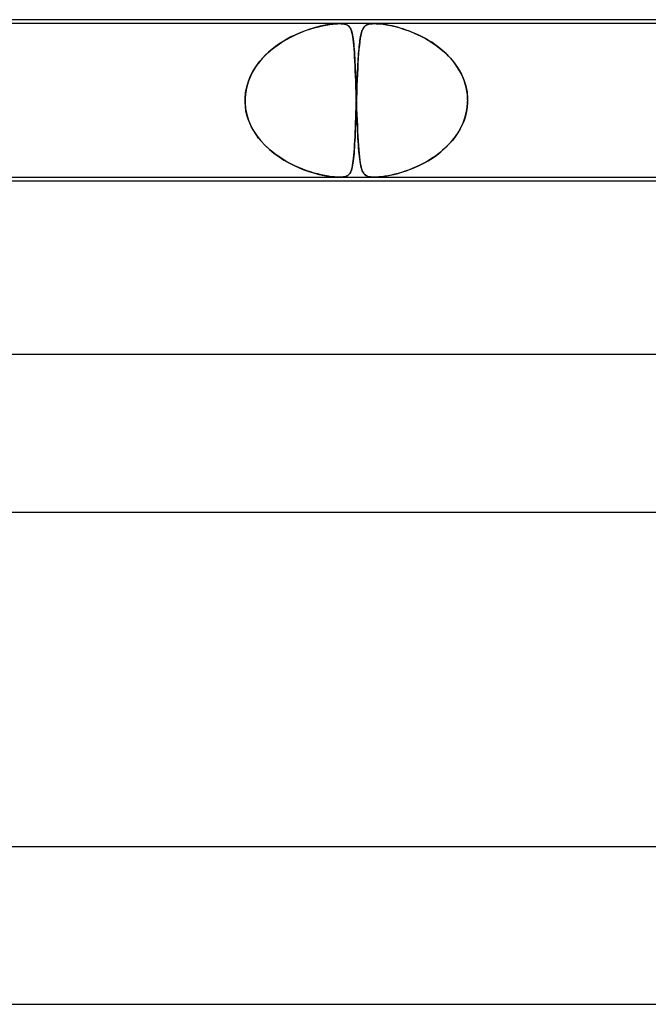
# Model space of a CAD drawing. Header units: millimetres. Extents: x -385 to 385, y -2 to 250.
# Tile 57 of 84: x 66 to 82, y 225 to 250. Entities that reach past the tile are written whole.
import ezdxf

# ---------------------------------------------------------------- set-up
doc = ezdxf.new("R2010")
doc.units = ezdxf.units.MM
doc.layers.add('HIDDEN', color=7, linetype='Continuous')
doc.layers.add('THICK', color=7, linetype='Continuous')

msp = doc.modelspace()

# ---------------------------------------------------------------- linework, layer by layer
at = {"layer": 'HIDDEN'}
for p, q in [((73.805, 249.9), (59.839, 249.9)), ((72.941, 249.722), (73.055, 249.761)), ((73.049, 249.759), (72.957, 249.727)), ((73.138, 249.786), (73.049, 249.759)), ((73.055, 249.761), (73.165, 249.794)), ((73.224, 249.81), (73.138, 249.786)), ((73.165, 249.794), (73.271, 249.822)), ((73.311, 249.832), (73.224, 249.81)), ((73.271, 249.822), (73.373, 249.846)), ((73.398, 249.851), (73.311, 249.832)), ((73.373, 249.846), (73.469, 249.865)), ((73.484, 249.867), (73.398, 249.851)), ((73.469, 249.865), (73.557, 249.879)), ((73.565, 249.88), (73.484, 249.867)), ((73.557, 249.879), (73.633, 249.889)), ((73.637, 249.889), (73.565, 249.88)), ((73.633, 249.889), (73.699, 249.895)), ((73.699, 249.895), (73.637, 249.889)), ((73.699, 249.895), (73.755, 249.899)), ((73.754, 249.899), (73.699, 249.895)), ((73.804, 249.9), (73.754, 249.899)), ((73.755, 249.899), (73.805, 249.9)), ((73.805, 249.9), (73.85, 249.899)), ((73.851, 249.899), (73.805, 249.9)), ((74.688, 249.9), (73.805, 249.9)), ((73.85, 249.899), (73.891, 249.895)), ((73.892, 249.895), (73.851, 249.899)), ((73.891, 249.895), (73.928, 249.889)), ((73.931, 249.889), (73.892, 249.895)), ((73.928, 249.889), (73.963, 249.88)), ((73.967, 249.879), (73.931, 249.889)), ((73.963, 249.88), (73.994, 249.867)), ((74, 249.864), (73.967, 249.879)), ((73.994, 249.867), (74.021, 249.851)), ((74.029, 249.845), (74, 249.864)), ((74.021, 249.851), (74.044, 249.832)), ((74.054, 249.821), (74.029, 249.845)), ((74.044, 249.832), (74.063, 249.81)), ((74.075, 249.793), (74.054, 249.821)), ((74.063, 249.81), (74.079, 249.786)), ((74.093, 249.76), (74.075, 249.793)), ((74.079, 249.786), (74.093, 249.759)), ((74.108, 249.721), (74.093, 249.76)), ((74.093, 249.759), (74.106, 249.727)), ((74.393, 249.752), (74.374, 249.707)), ((74.386, 249.738), (74.398, 249.764)), ((74.414, 249.791), (74.393, 249.752)), ((74.398, 249.764), (74.411, 249.787)), ((74.411, 249.787), (74.425, 249.807)), ((74.438, 249.823), (74.414, 249.791)), ((74.425, 249.807), (74.44, 249.825)), ((74.467, 249.849), (74.438, 249.823)), ((74.44, 249.825), (74.457, 249.841)), ((74.457, 249.841), (74.476, 249.855)), ((74.501, 249.869), (74.467, 249.849)), ((74.476, 249.855), (74.497, 249.867)), ((74.497, 249.867), (74.52, 249.877)), ((74.537, 249.883), (74.501, 249.869)), ((74.52, 249.877), (74.547, 249.885)), ((74.572, 249.891), (74.537, 249.883)), ((74.547, 249.885), (74.576, 249.892)), ((74.607, 249.896), (74.572, 249.891)), ((74.576, 249.892), (74.61, 249.896)), ((74.644, 249.899), (74.607, 249.896)), ((74.61, 249.896), (74.647, 249.899)), ((74.686, 249.9), (74.644, 249.899)), ((74.647, 249.899), (74.689, 249.9)), ((74.732, 249.899), (74.686, 249.9)), ((88.654, 249.9), (74.688, 249.9)), ((74.689, 249.9), (74.736, 249.899)), ((74.782, 249.896), (74.732, 249.899)), ((74.736, 249.899), (74.785, 249.896)), ((74.834, 249.892), (74.782, 249.896)), ((74.785, 249.896), (74.841, 249.891)), ((74.89, 249.885), (74.834, 249.892)), ((74.841, 249.891), (74.911, 249.883)), ((74.948, 249.877), (74.89, 249.885)), ((74.911, 249.883), (74.997, 249.869)), ((75.01, 249.867), (74.948, 249.877)), ((74.997, 249.869), (75.102, 249.849)), ((75.073, 249.855), (75.01, 249.867)), ((75.139, 249.841), (75.073, 249.855)), ((75.102, 249.849), (75.215, 249.823)), ((75.207, 249.825), (75.139, 249.841)), ((75.277, 249.807), (75.207, 249.825)), ((75.215, 249.823), (75.335, 249.791)), ((75.349, 249.787), (75.277, 249.807)), ((75.335, 249.791), (75.459, 249.752)), ((75.424, 249.764), (75.349, 249.787)), ((75.501, 249.738), (75.424, 249.764)), ((75.459, 249.752), (75.587, 249.707)), ((72.338, 249.428), (72.46, 249.501)), ((72.47, 249.507), (72.371, 249.449)), ((72.46, 249.501), (72.582, 249.567)), ((72.569, 249.561), (72.47, 249.507)), ((72.668, 249.609), (72.569, 249.561)), ((72.582, 249.567), (72.704, 249.625)), ((72.766, 249.653), (72.668, 249.609)), ((72.704, 249.625), (72.824, 249.677)), ((72.862, 249.692), (72.766, 249.653)), ((72.824, 249.677), (72.941, 249.722)), ((72.957, 249.727), (72.862, 249.692)), ((74.106, 249.727), (74.117, 249.692)), ((74.122, 249.676), (74.108, 249.721)), ((74.117, 249.692), (74.128, 249.653)), ((74.134, 249.624), (74.122, 249.676)), ((74.128, 249.653), (74.137, 249.609)), ((74.145, 249.566), (74.134, 249.624)), ((74.137, 249.609), (74.146, 249.561)), ((74.155, 249.5), (74.145, 249.566)), ((74.146, 249.561), (74.153, 249.507)), ((74.153, 249.507), (74.161, 249.449)), ((74.163, 249.427), (74.155, 249.5)), ((74.331, 249.519), (74.32, 249.439)), ((74.325, 249.475), (74.332, 249.522)), ((74.344, 249.591), (74.331, 249.519)), ((74.332, 249.522), (74.339, 249.565)), ((74.339, 249.565), (74.347, 249.606)), ((74.358, 249.653), (74.344, 249.591)), ((74.347, 249.606), (74.356, 249.644)), ((74.356, 249.644), (74.365, 249.678)), ((74.374, 249.707), (74.358, 249.653)), ((74.365, 249.678), (74.375, 249.71)), ((74.375, 249.71), (74.386, 249.738)), ((75.58, 249.71), (75.501, 249.738)), ((75.66, 249.678), (75.58, 249.71)), ((75.587, 249.707), (75.72, 249.653)), ((75.741, 249.644), (75.66, 249.678)), ((75.72, 249.653), (75.855, 249.591)), ((75.824, 249.606), (75.741, 249.644)), ((75.906, 249.565), (75.824, 249.606)), ((75.855, 249.591), (75.991, 249.519)), ((75.987, 249.522), (75.906, 249.565)), ((76.067, 249.475), (75.987, 249.522)), ((75.991, 249.519), (76.127, 249.439)), ((71.989, 249.161), (72.101, 249.258)), ((72.181, 249.32), (72.091, 249.25)), ((72.101, 249.258), (72.218, 249.347)), ((72.275, 249.387), (72.181, 249.32)), ((72.218, 249.347), (72.338, 249.428)), ((72.371, 249.449), (72.275, 249.387)), ((74.161, 249.449), (74.167, 249.387)), ((74.171, 249.346), (74.163, 249.427)), ((74.167, 249.387), (74.173, 249.32)), ((74.178, 249.257), (74.171, 249.346)), ((74.173, 249.32), (74.178, 249.25)), ((74.184, 249.16), (74.178, 249.257)), ((74.295, 249.203), (74.301, 249.263)), ((74.309, 249.348), (74.299, 249.247)), ((74.301, 249.263), (74.306, 249.32)), ((74.306, 249.32), (74.312, 249.374)), ((74.32, 249.439), (74.309, 249.348)), ((74.312, 249.374), (74.318, 249.426)), ((74.318, 249.426), (74.325, 249.475)), ((76.146, 249.426), (76.067, 249.475)), ((76.127, 249.439), (76.26, 249.348)), ((76.223, 249.374), (76.146, 249.426)), ((76.298, 249.32), (76.223, 249.374)), ((76.26, 249.348), (76.39, 249.247)), ((76.371, 249.263), (76.298, 249.32)), ((76.442, 249.203), (76.371, 249.263)), ((71.843, 249.013), (71.769, 248.926)), ((71.785, 248.946), (71.883, 249.057)), ((71.921, 249.096), (71.843, 249.013)), ((71.883, 249.057), (71.989, 249.161)), ((72.004, 249.175), (71.921, 249.096)), ((72.091, 249.25), (72.004, 249.175)), ((74.178, 249.25), (74.183, 249.175)), ((74.183, 249.175), (74.188, 249.096)), ((74.19, 249.056), (74.184, 249.16)), ((74.188, 249.096), (74.192, 249.013)), ((74.196, 248.945), (74.19, 249.056)), ((74.192, 249.013), (74.197, 248.926)), ((74.282, 249.02), (74.274, 248.894)), ((74.277, 248.935), (74.281, 249.006)), ((74.281, 249.006), (74.286, 249.074)), ((74.29, 249.138), (74.282, 249.02)), ((74.286, 249.074), (74.29, 249.14)), ((74.299, 249.247), (74.29, 249.138)), ((74.29, 249.14), (74.295, 249.203)), ((76.39, 249.247), (76.512, 249.138)), ((76.51, 249.14), (76.442, 249.203)), ((76.575, 249.074), (76.51, 249.14)), ((76.512, 249.138), (76.625, 249.02)), ((76.638, 249.006), (76.575, 249.074)), ((76.625, 249.02), (76.728, 248.894)), ((76.697, 248.935), (76.638, 249.006)), ((71.616, 248.703), (71.696, 248.828)), ((71.701, 248.835), (71.638, 248.741)), ((71.696, 248.828), (71.785, 248.946)), ((71.769, 248.926), (71.701, 248.835)), ((74.201, 248.827), (74.196, 248.945)), ((74.197, 248.926), (74.201, 248.835)), ((74.201, 248.835), (74.204, 248.741)), ((74.206, 248.702), (74.201, 248.827)), ((74.267, 248.76), (74.26, 248.618)), ((74.264, 248.705), (74.268, 248.784)), ((74.274, 248.894), (74.267, 248.76)), ((74.268, 248.784), (74.272, 248.861)), ((74.272, 248.861), (74.277, 248.935)), ((76.753, 248.861), (76.697, 248.935)), ((76.728, 248.894), (76.82, 248.76)), ((76.805, 248.784), (76.753, 248.861)), ((76.853, 248.705), (76.805, 248.784)), ((76.82, 248.76), (76.9, 248.618)), ((71.491, 248.435), (71.547, 248.572)), ((71.533, 248.542), (71.491, 248.438)), ((71.582, 248.643), (71.533, 248.542)), ((71.547, 248.572), (71.616, 248.703)), ((71.638, 248.741), (71.582, 248.643)), ((74.204, 248.741), (74.208, 248.643)), ((74.211, 248.571), (74.206, 248.702)), ((74.208, 248.643), (74.212, 248.542)), ((74.216, 248.435), (74.211, 248.571)), ((74.212, 248.542), (74.216, 248.438)), ((74.252, 248.453), (74.256, 248.539)), ((74.26, 248.618), (74.253, 248.47)), ((74.256, 248.539), (74.26, 248.623)), ((74.26, 248.623), (74.264, 248.705)), ((76.897, 248.623), (76.853, 248.705)), ((76.936, 248.539), (76.897, 248.623)), ((76.9, 248.618), (76.964, 248.47)), ((76.971, 248.453), (76.936, 248.539)), ((71.419, 248.148), (71.448, 248.294)), ((71.457, 248.331), (71.431, 248.221)), ((71.448, 248.294), (71.491, 248.435)), ((71.491, 248.438), (71.457, 248.331)), ((74.216, 248.438), (74.219, 248.331)), ((74.221, 248.293), (74.216, 248.435)), ((74.219, 248.331), (74.223, 248.221)), ((74.226, 248.147), (74.221, 248.293)), ((74.247, 248.318), (74.241, 248.16)), ((74.242, 248.185), (74.245, 248.276)), ((74.245, 248.276), (74.249, 248.365)), ((74.253, 248.47), (74.247, 248.318)), ((74.249, 248.365), (74.252, 248.453)), ((76.964, 248.47), (77.013, 248.318)), ((77, 248.365), (76.971, 248.453)), ((77.023, 248.276), (77, 248.365)), ((77.013, 248.318), (77.045, 248.16)), ((77.041, 248.185), (77.023, 248.276)), ((71.405, 247.983), (71.406, 248)), ((71.406, 248), (71.405, 247.983)), ((71.406, 248), (71.419, 248.148)), ((71.414, 248.111), (71.406, 248)), ((71.431, 248.221), (71.414, 248.111)), ((74.223, 248.221), (74.227, 248.111)), ((74.231, 248), (74.226, 248.147)), ((74.227, 248.111), (74.231, 248)), ((74.231, 248), (74.231, 247.983)), ((74.231, 247.983), (74.231, 248)), ((74.235, 248), (74.234, 247.983)), ((74.234, 247.983), (74.235, 248)), ((74.241, 248.16), (74.235, 248)), ((74.235, 248), (74.238, 248.093)), ((74.238, 248.093), (74.242, 248.185)), ((77.053, 248.093), (77.041, 248.185)), ((77.045, 248.16), (77.06, 248)), ((77.06, 248), (77.053, 248.093)), ((77.06, 247.983), (77.06, 248)), ((77.06, 248), (77.06, 247.983)), ((71.405, 247.967), (71.405, 247.983)), ((71.405, 247.983), (71.405, 247.967)), ((71.405, 247.95), (71.405, 247.967)), ((71.405, 247.967), (71.405, 247.95)), ((71.405, 247.933), (71.405, 247.95)), ((71.405, 247.95), (71.405, 247.933)), ((71.405, 247.917), (71.405, 247.933)), ((71.405, 247.933), (71.405, 247.917)), ((71.406, 247.9), (71.405, 247.917)), ((71.405, 247.917), (71.406, 247.9)), ((71.414, 247.792), (71.406, 247.9)), ((71.406, 247.9), (71.42, 247.746)), ((71.43, 247.684), (71.414, 247.792)), ((74.222, 247.637), (74.227, 247.768)), ((74.227, 247.783), (74.223, 247.667)), ((74.231, 247.9), (74.227, 247.783)), ((74.227, 247.768), (74.231, 247.9)), ((74.231, 247.983), (74.232, 247.967)), ((74.232, 247.967), (74.231, 247.983)), ((74.232, 247.917), (74.231, 247.9)), ((74.231, 247.9), (74.232, 247.917)), ((74.232, 247.967), (74.232, 247.95)), ((74.232, 247.95), (74.232, 247.967)), ((74.232, 247.95), (74.233, 247.933)), ((74.233, 247.95), (74.232, 247.933)), ((74.233, 247.933), (74.232, 247.95)), ((74.232, 247.933), (74.233, 247.95)), ((74.232, 247.933), (74.232, 247.917)), ((74.232, 247.917), (74.232, 247.933)), ((74.234, 247.967), (74.233, 247.95)), ((74.233, 247.95), (74.234, 247.967)), ((74.233, 247.933), (74.234, 247.917)), ((74.234, 247.917), (74.233, 247.933)), ((74.234, 247.983), (74.234, 247.967)), ((74.234, 247.967), (74.234, 247.983)), ((74.234, 247.917), (74.234, 247.9)), ((74.234, 247.9), (74.234, 247.917)), ((74.234, 247.9), (74.24, 247.746)), ((74.238, 247.792), (74.234, 247.9)), ((74.242, 247.684), (74.238, 247.792)), ((77.026, 247.637), (77.049, 247.768)), ((77.051, 247.783), (77.032, 247.667)), ((77.049, 247.768), (77.06, 247.9)), ((77.06, 247.9), (77.051, 247.783)), ((77.06, 247.967), (77.06, 247.983)), ((77.06, 247.983), (77.06, 247.967)), ((77.061, 247.95), (77.06, 247.967)), ((77.06, 247.967), (77.061, 247.95)), ((77.06, 247.933), (77.061, 247.95)), ((77.061, 247.95), (77.06, 247.933)), ((77.06, 247.917), (77.06, 247.933)), ((77.06, 247.933), (77.06, 247.917)), ((77.06, 247.9), (77.06, 247.917)), ((77.06, 247.917), (77.06, 247.9)), ((71.42, 247.746), (71.45, 247.594)), ((71.455, 247.578), (71.43, 247.684)), ((71.45, 247.594), (71.496, 247.448)), ((71.487, 247.473), (71.455, 247.578)), ((74.213, 247.384), (74.217, 247.509)), ((74.219, 247.552), (74.215, 247.44)), ((74.217, 247.509), (74.222, 247.637)), ((74.223, 247.667), (74.219, 247.552)), ((74.24, 247.746), (74.246, 247.594)), ((74.246, 247.578), (74.242, 247.684)), ((74.246, 247.594), (74.252, 247.448)), ((74.25, 247.473), (74.246, 247.578)), ((76.945, 247.384), (76.991, 247.509)), ((77.004, 247.552), (76.968, 247.44)), ((76.991, 247.509), (77.026, 247.637)), ((77.032, 247.667), (77.004, 247.552)), ((71.527, 247.372), (71.487, 247.473)), ((71.496, 247.448), (71.557, 247.306)), ((71.573, 247.273), (71.527, 247.372)), ((71.557, 247.306), (71.631, 247.171)), ((71.627, 247.177), (71.573, 247.273)), ((74.204, 247.146), (74.208, 247.262)), ((74.211, 247.331), (74.207, 247.226)), ((74.208, 247.262), (74.213, 247.384)), ((74.215, 247.44), (74.211, 247.331)), ((74.255, 247.372), (74.25, 247.473)), ((74.252, 247.448), (74.258, 247.306)), ((74.259, 247.273), (74.255, 247.372)), ((74.258, 247.306), (74.264, 247.171)), ((74.264, 247.177), (74.259, 247.273)), ((76.823, 247.146), (76.889, 247.262)), ((76.923, 247.331), (76.87, 247.226)), ((76.889, 247.262), (76.945, 247.384)), ((76.968, 247.44), (76.923, 247.331)), ((71.686, 247.084), (71.627, 247.177)), ((71.631, 247.171), (71.716, 247.042)), ((71.752, 246.995), (71.686, 247.084)), ((71.716, 247.042), (71.811, 246.922)), ((74.194, 246.929), (74.199, 247.035)), ((74.199, 247.027), (74.194, 246.934)), ((74.199, 247.035), (74.204, 247.146)), ((74.203, 247.125), (74.199, 247.027)), ((74.207, 247.226), (74.203, 247.125)), ((74.269, 247.084), (74.264, 247.177)), ((74.264, 247.171), (74.271, 247.042)), ((74.274, 246.995), (74.269, 247.084)), ((74.271, 247.042), (74.278, 246.922)), ((76.667, 246.929), (76.749, 247.035)), ((76.744, 247.027), (76.671, 246.934)), ((76.81, 247.125), (76.744, 247.027)), ((76.749, 247.035), (76.823, 247.146)), ((76.87, 247.226), (76.81, 247.125)), ((71.823, 246.908), (71.752, 246.995)), ((71.811, 246.922), (71.916, 246.808)), ((71.9, 246.824), (71.823, 246.908)), ((71.983, 246.744), (71.9, 246.824)), ((71.916, 246.808), (72.028, 246.703)), ((74.185, 246.762), (74.18, 246.683)), ((74.183, 246.734), (74.189, 246.828)), ((74.19, 246.846), (74.185, 246.762)), ((74.189, 246.828), (74.194, 246.929)), ((74.194, 246.934), (74.19, 246.846)), ((74.279, 246.908), (74.274, 246.995)), ((74.278, 246.922), (74.286, 246.808)), ((74.285, 246.824), (74.279, 246.908)), ((74.29, 246.744), (74.285, 246.824)), ((74.286, 246.808), (74.294, 246.703)), ((76.511, 246.762), (76.424, 246.683)), ((76.481, 246.734), (76.577, 246.828)), ((76.594, 246.846), (76.511, 246.762)), ((76.577, 246.828), (76.667, 246.929)), ((76.671, 246.934), (76.594, 246.846)), ((72.07, 246.667), (71.983, 246.744)), ((72.028, 246.703), (72.146, 246.606)), ((72.163, 246.593), (72.07, 246.667)), ((72.146, 246.606), (72.269, 246.517)), ((72.26, 246.523), (72.163, 246.593)), ((72.362, 246.456), (72.26, 246.523)), ((72.269, 246.517), (72.394, 246.436)), ((74.168, 246.537), (74.162, 246.472)), ((74.164, 246.488), (74.171, 246.563)), ((74.174, 246.608), (74.168, 246.537)), ((74.171, 246.563), (74.177, 246.645)), ((74.18, 246.683), (74.174, 246.608)), ((74.177, 246.645), (74.183, 246.734)), ((74.297, 246.667), (74.29, 246.744)), ((74.294, 246.703), (74.303, 246.606)), ((74.304, 246.593), (74.297, 246.667)), ((74.303, 246.606), (74.312, 246.517)), ((74.311, 246.523), (74.304, 246.593)), ((74.319, 246.456), (74.311, 246.523)), ((74.312, 246.517), (74.322, 246.436)), ((76.239, 246.537), (76.142, 246.472)), ((76.166, 246.488), (76.274, 246.563)), ((76.333, 246.608), (76.239, 246.537)), ((76.274, 246.563), (76.379, 246.645)), ((76.424, 246.683), (76.333, 246.608)), ((76.379, 246.645), (76.481, 246.734)), ((72.466, 246.395), (72.362, 246.456)), ((72.394, 246.436), (72.522, 246.364)), ((72.569, 246.339), (72.466, 246.395)), ((72.522, 246.364), (72.65, 246.299)), ((72.673, 246.288), (72.569, 246.339)), ((72.65, 246.299), (72.777, 246.242)), ((72.775, 246.243), (72.673, 246.288)), ((74.13, 246.26), (74.12, 246.219)), ((74.127, 246.247), (74.138, 246.298)), ((74.139, 246.306), (74.13, 246.26)), ((74.138, 246.298), (74.147, 246.355)), ((74.147, 246.356), (74.139, 246.306)), ((74.147, 246.355), (74.156, 246.418)), ((74.155, 246.411), (74.147, 246.356)), ((74.162, 246.472), (74.155, 246.411)), ((74.156, 246.418), (74.164, 246.488)), ((74.328, 246.395), (74.319, 246.456)), ((74.322, 246.436), (74.333, 246.364)), ((74.337, 246.339), (74.328, 246.395)), ((74.333, 246.364), (74.345, 246.299)), ((74.347, 246.288), (74.337, 246.339)), ((74.345, 246.299), (74.359, 246.242)), ((74.358, 246.243), (74.347, 246.288)), ((75.749, 246.26), (75.653, 246.219)), ((75.719, 246.247), (75.831, 246.298)), ((75.847, 246.306), (75.749, 246.26)), ((75.831, 246.298), (75.944, 246.355)), ((75.945, 246.356), (75.847, 246.306)), ((75.944, 246.355), (76.055, 246.418)), ((76.044, 246.411), (75.945, 246.356)), ((76.142, 246.472), (76.044, 246.411)), ((76.055, 246.418), (76.166, 246.488)), ((72.876, 246.202), (72.775, 246.243)), ((72.777, 246.242), (72.903, 246.192)), ((72.974, 246.166), (72.876, 246.202)), ((72.903, 246.192), (73.025, 246.149)), ((73.07, 246.134), (72.974, 246.166)), ((73.025, 246.149), (73.144, 246.112)), ((73.162, 246.107), (73.07, 246.134)), ((73.144, 246.112), (73.257, 246.081)), ((73.251, 246.083), (73.162, 246.107)), ((73.342, 246.061), (73.251, 246.083)), ((73.257, 246.081), (73.364, 246.056)), ((73.433, 246.042), (73.342, 246.061)), ((73.364, 246.056), (73.462, 246.036)), ((73.522, 246.026), (73.433, 246.042)), ((73.462, 246.036), (73.546, 246.022)), ((73.606, 246.014), (73.522, 246.026)), ((73.546, 246.022), (73.616, 246.013)), ((73.681, 246.006), (73.606, 246.014)), ((73.616, 246.013), (73.673, 246.007)), ((73.673, 246.007), (73.721, 246.003)), ((73.746, 246.001), (73.681, 246.006)), ((73.721, 246.003), (73.764, 246.001)), ((73.803, 246), (73.746, 246.001)), ((73.764, 246.001), (73.803, 246)), ((73.854, 246.001), (73.803, 246)), ((73.803, 246), (73.839, 246.001)), ((73.839, 246.001), (73.872, 246.003)), ((73.899, 246.006), (73.854, 246.001)), ((73.872, 246.003), (73.902, 246.006)), ((73.94, 246.014), (73.899, 246.006)), ((73.902, 246.006), (73.932, 246.012)), ((73.932, 246.012), (73.963, 246.02)), ((73.975, 246.025), (73.94, 246.014)), ((73.963, 246.02), (73.993, 246.033)), ((74.004, 246.039), (73.975, 246.025)), ((73.993, 246.033), (74.021, 246.05)), ((74.029, 246.056), (74.004, 246.039)), ((74.021, 246.05), (74.045, 246.071)), ((74.049, 246.075), (74.029, 246.056)), ((74.045, 246.071), (74.066, 246.096)), ((74.067, 246.097), (74.049, 246.075)), ((74.066, 246.096), (74.085, 246.126)), ((74.082, 246.122), (74.067, 246.097)), ((74.096, 246.15), (74.082, 246.122)), ((74.085, 246.126), (74.101, 246.161)), ((74.108, 246.183), (74.096, 246.15)), ((74.101, 246.161), (74.114, 246.202)), ((74.12, 246.219), (74.108, 246.183)), ((74.114, 246.202), (74.127, 246.247)), ((74.37, 246.202), (74.358, 246.243)), ((74.359, 246.242), (74.374, 246.192)), ((74.383, 246.166), (74.37, 246.202)), ((74.374, 246.192), (74.391, 246.149)), ((74.398, 246.134), (74.383, 246.166)), ((74.391, 246.149), (74.411, 246.112)), ((74.414, 246.107), (74.398, 246.134)), ((74.411, 246.112), (74.433, 246.081)), ((74.432, 246.083), (74.414, 246.107)), ((74.453, 246.061), (74.432, 246.083)), ((74.433, 246.081), (74.459, 246.056)), ((74.479, 246.042), (74.453, 246.061)), ((74.459, 246.056), (74.489, 246.036)), ((74.511, 246.026), (74.479, 246.042)), ((74.489, 246.036), (74.521, 246.022)), ((74.548, 246.014), (74.511, 246.026)), ((74.521, 246.022), (74.553, 246.013)), ((74.59, 246.006), (74.548, 246.014)), ((74.553, 246.013), (74.585, 246.007)), ((74.585, 246.007), (74.617, 246.003)), ((74.636, 246.001), (74.59, 246.006)), ((74.617, 246.003), (74.65, 246.001)), ((74.687, 246), (74.636, 246.001)), ((74.65, 246.001), (74.687, 246)), ((74.687, 246), (74.725, 246.001)), ((74.743, 246.001), (74.687, 246)), ((74.725, 246.001), (74.766, 246.003)), ((74.807, 246.006), (74.743, 246.001)), ((74.766, 246.003), (74.812, 246.006)), ((74.879, 246.014), (74.807, 246.006)), ((74.812, 246.006), (74.865, 246.012)), ((74.865, 246.012), (74.929, 246.02)), ((74.958, 246.025), (74.879, 246.014)), ((74.929, 246.02), (75.005, 246.033)), ((75.04, 246.039), (74.958, 246.025)), ((75.005, 246.033), (75.094, 246.05)), ((75.124, 246.056), (75.04, 246.039)), ((75.094, 246.05), (75.188, 246.071)), ((75.208, 246.075), (75.124, 246.056)), ((75.188, 246.071), (75.288, 246.096)), ((75.291, 246.097), (75.208, 246.075)), ((75.288, 246.096), (75.392, 246.126)), ((75.377, 246.122), (75.291, 246.097)), ((75.466, 246.15), (75.377, 246.122)), ((75.392, 246.126), (75.499, 246.161)), ((75.558, 246.183), (75.466, 246.15)), ((75.499, 246.161), (75.608, 246.202)), ((75.653, 246.219), (75.558, 246.183)), ((75.608, 246.202), (75.719, 246.247))]:
    msp.add_line(p, q, dxfattribs=at)
at = {"layer": 'THICK'}
for p, q in [((208, 250), (0, 250)), ((2, 246), (145.657, 246)), ((144.972, 245.9), (29.698, 245.9)), ((213.75, 241.5), (0, 241.5)), ((1.763, 237.5), (149.893, 237.5)), ((220.5, 229), (0, 229)), ((1.811, 225), (154.631, 225))]:
    msp.add_line(p, q, dxfattribs=at)

doc.saveas('drawing.dxf')
